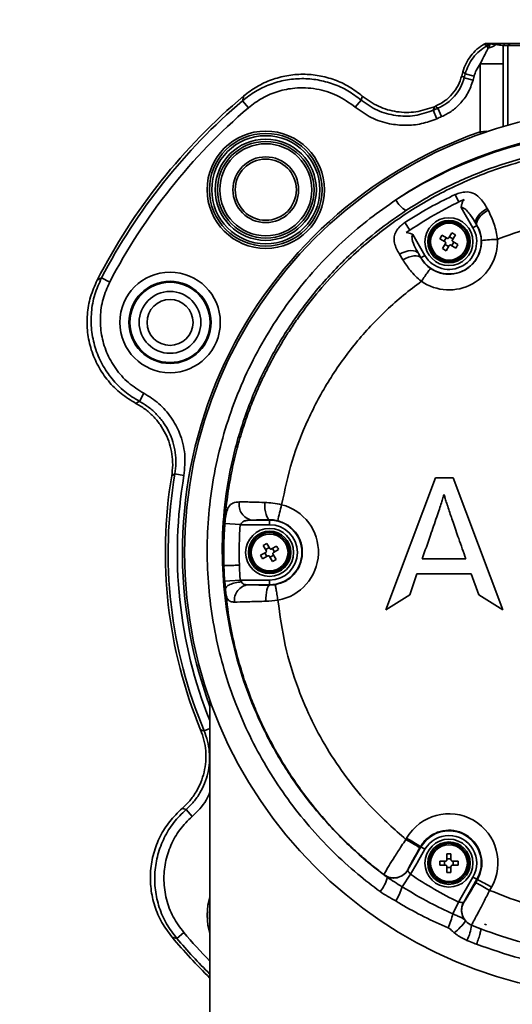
# Model space of a CAD drawing. Header units: millimetres. Extents: x 8 to 345, y 77 to 290.
# Tile 3 of 30: x 88.11 to 90.5, y 136.97 to 141.76. Entities that reach past the tile are written whole.
import ezdxf

# ---------------------------------------------------------------- set-up
doc = ezdxf.new("R2010")
doc.units = ezdxf.units.MM
doc.linetypes.add('CENTERX2', pattern=[20.32, 12.7, -2.54, 2.54, -2.54])
doc.layers.add('10', color=7, linetype='Continuous')

msp = doc.modelspace()

# ---------------------------------------------------------------- linework, layer by layer
at = {"color": 7, "linetype": 'Continuous', "lineweight": 35}
for p, q in [((90.370359, 141.640818), (90.367374, 141.639095)), ((90.367374, 141.639095), (90.37915, 141.630058)), ((90.370359, 141.640818), (90.373052, 141.641554)), ((90.397787, 141.640818), (90.370359, 141.640818)), ((90.373052, 141.641554), (90.375971, 141.642321)), ((90.375971, 141.642321), (90.403371, 141.642321)), ((90.37915, 141.630058), (90.397787, 141.640818)), ((90.37915, 141.630058), (90.385522, 141.619022)), ((90.397787, 141.640818), (90.403371, 141.642321)), ((90.397899, 141.640803), (90.403475, 141.642321)), ((90.424116, 141.636329), (90.431967, 141.642321)), ((90.458467, 141.631146), (90.469636, 141.642321)), ((90.482595, 141.631146), (90.458467, 141.631146)), ((90.469636, 141.642321), (90.493764, 141.642321)), ((90.482595, 141.631146), (90.493764, 141.642321)), ((90.594284, 141.631146), (90.482595, 141.631146)), ((90.482595, 141.244942), (90.482595, 141.631146)), ((90.493764, 141.642321), (90.594284, 141.642321)), ((90.458935, 141.542984), (90.347246, 141.542984)), ((90.347246, 141.21281), (90.347246, 141.542984)), ((90.458935, 141.542984), (90.458935, 141.23813)), ((90.263296, 141.503459), (90.258263, 141.484676)), ((90.275073, 141.494422), (90.263296, 141.503459)), ((90.26979, 141.474706), (90.275073, 141.494422)), ((90.26979, 141.474706), (90.312943, 141.463143)), ((90.275073, 141.494422), (90.318226, 141.482859)), ((90.318226, 141.482859), (90.312943, 141.463143)), ((89.192057, 141.363683), (89.221079, 141.329719)), ((89.768884, 141.366752), (89.740228, 141.332507)), ((90.142051, 141.327219), (90.159657, 141.286158)), ((90.119191, 141.317273), (90.137232, 141.276402)), ((90.347246, 141.21281), (90.380434, 141.2151)), ((90.350649, 141.203155), (90.347246, 141.21281)), ((90.225937, 140.907568), (90.242944, 140.87135)), ((90.312435, 140.746033), (90.255411, 140.844802)), ((90.38165, 140.839969), (90.386511, 140.831183)), ((89.981671, 140.772081), (90.006198, 140.734747)), ((90.331785, 140.757204), (90.312435, 140.746033)), ((90.331882, 140.75726), (90.327942, 140.76386)), ((90.327942, 140.76386), (90.331785, 140.757204)), ((90.331882, 140.75726), (90.331785, 140.757204)), ((90.020299, 140.713284), (90.079152, 140.611347)), ((90.186387, 140.695477), (90.161852, 140.709642)), ((90.209712, 140.722466), (90.195547, 140.697931)), ((90.226746, 140.712631), (90.209712, 140.722466)), ((90.212581, 140.688096), (90.226746, 140.712631)), ((90.152018, 140.692608), (90.176552, 140.678443)), ((90.179007, 140.669283), (90.164842, 140.644748)), ((90.172542, 140.680758), (90.182377, 140.697792)), ((90.193726, 140.655439), (90.176691, 140.665273)), ((90.181876, 140.634914), (90.196041, 140.659448)), ((90.197862, 140.701941), (90.214896, 140.692106)), ((90.2052, 140.661903), (90.229735, 140.647738)), ((90.219045, 140.676622), (90.20921, 140.659588)), ((90.239569, 140.664772), (90.215035, 140.678937)), ((89.971491, 140.589962), (89.955018, 140.617289)), ((90.047729, 140.621087), (90.059484, 140.599991)), ((90.059802, 140.600175), (90.047729, 140.621087)), ((90.059802, 140.600175), (90.079152, 140.611347)), ((90.164842, 140.644748), (90.181876, 140.634914)), ((90.059484, 140.599991), (90.059802, 140.600175)), ((88.50704, 140.502499), (88.546663, 140.481861)), ((88.691935, 139.902512), (88.713053, 139.941866)), ((88.863595, 139.550157), (88.907617, 139.54254)), ((90.12979, 139.530512), (89.889511, 138.889793)), ((90.12979, 139.530453), (89.88954, 138.889811)), ((90.216944, 139.530512), (90.12979, 139.530512)), ((90.12979, 139.530453), (90.12979, 139.530512)), ((90.216944, 139.530453), (90.12979, 139.530453)), ((90.457229, 138.889793), (90.216944, 139.530512)), ((90.216944, 139.530453), (90.216944, 139.530512)), ((90.4572, 138.889811), (90.216944, 139.530453)), ((90.172545, 139.448612), (90.170513, 139.448612)), ((89.236756, 139.325885), (89.32409, 139.325885)), ((89.32409, 139.327419), (89.32409, 139.325885)), ((89.32409, 139.325885), (89.32409, 139.303541)), ((89.106397, 139.309422), (89.180658, 139.303804)), ((89.32409, 139.303541), (89.184128, 139.303541)), ((89.310172, 139.212631), (89.293138, 139.202797)), ((89.293138, 139.202797), (89.307303, 139.178262)), ((89.304988, 139.182272), (89.322022, 139.192107)), ((89.324337, 139.188097), (89.310172, 139.212631)), ((89.358032, 139.199807), (89.333497, 139.185642)), ((89.337507, 139.187958), (89.347342, 139.170923)), ((89.343332, 139.168608), (89.367866, 139.182773)), ((89.304849, 139.169102), (89.280314, 139.154937)), ((89.290149, 139.137903), (89.314684, 139.152068)), ((89.310674, 139.149753), (89.300839, 139.166787)), ((89.323843, 139.149614), (89.338008, 139.12508)), ((89.343192, 139.155439), (89.326158, 139.145604)), ((89.338008, 139.12508), (89.355042, 139.134914)), ((89.355042, 139.134914), (89.340877, 139.159449)), ((90.065859, 139.137561), (90.277634, 139.137561)), ((90.065859, 139.137503), (90.065859, 139.137561)), ((90.065859, 139.137503), (90.277634, 139.137503)), ((90.277634, 139.137503), (90.277634, 139.137561)), ((89.10569, 139.028592), (89.180654, 139.033951)), ((89.1089, 138.990568), (89.10569, 139.028592)), ((89.183709, 139.03417), (89.186797, 139.026054)), ((89.183709, 139.03417), (89.32409, 139.03417)), ((89.32409, 139.011826), (89.32409, 139.03417)), ((90.004946, 138.962851), (90.040196, 139.065177)), ((90.040196, 139.065177), (90.302867, 139.065177)), ((90.302867, 139.065177), (90.340186, 138.962851)), ((89.32409, 139.011826), (89.219673, 139.011826)), ((89.32409, 139.00985), (89.351106, 139.012033)), ((89.32409, 139.00985), (89.32409, 139.011826)), ((89.889511, 138.889793), (90.004946, 138.962851)), ((90.340186, 138.962851), (90.457229, 138.889793)), ((89.033523, 138.451084), (89.033523, 136.732557)), ((89.005855, 138.301557), (89.033523, 138.313196)), ((88.917857, 137.919617), (88.947287, 137.886022)), ((89.986227, 137.774354), (89.989568, 137.780133)), ((89.995474, 137.626117), (90.059802, 137.737536)), ((90.057294, 137.738984), (90.053953, 137.733205)), ((90.057294, 137.738984), (90.059802, 137.737536)), ((90.059802, 137.737536), (90.079152, 137.726364)), ((90.079152, 137.726364), (90.041066, 137.660396)), ((90.185959, 137.703891), (90.185959, 137.675561)), ((90.205628, 137.675561), (90.205628, 137.703891)), ((90.038833, 137.656529), (90.008962, 137.60479)), ((90.041066, 137.660396), (90.038833, 137.656529)), ((90.179254, 137.668856), (90.150924, 137.668856)), ((90.150924, 137.668856), (90.150924, 137.649187)), ((90.150924, 137.649187), (90.179254, 137.649187)), ((90.174623, 137.649187), (90.174623, 137.668856)), ((90.185959, 137.680191), (90.205628, 137.680191)), ((90.185959, 137.642481), (90.185959, 137.614151)), ((90.205628, 137.614151), (90.205628, 137.642481)), ((90.240664, 137.668856), (90.212334, 137.668856)), ((90.212334, 137.649187), (90.240664, 137.649187)), ((90.216964, 137.668856), (90.216964, 137.649187)), ((90.240664, 137.649187), (90.240664, 137.668856)), ((89.968055, 137.544347), (90.008962, 137.60479)), ((89.995474, 137.626117), (89.995414, 137.625906)), ((90.205628, 137.637851), (90.185959, 137.637851)), ((90.242244, 137.470105), (90.312435, 137.591678)), ((90.331785, 137.580507), (90.267405, 137.468997)), ((90.331785, 137.580507), (90.312435, 137.591678)), ((90.325721, 137.563865), (90.334435, 137.578977)), ((90.334435, 137.578977), (90.331785, 137.580507)), ((90.40216, 137.541923), (90.393447, 137.526811)), ((90.214685, 137.413376), (90.242244, 137.470105)), ((90.267405, 137.468997), (90.267784, 137.469054)), ((90.305163, 137.357862), (90.305037, 137.357845)), ((90.368846, 137.363307), (90.36874, 137.36301)), ((90.36874, 137.362997), (90.36874, 137.36301)), ((90.36874, 137.362997), (90.378579, 137.3595)), ((90.378579, 137.3595), (90.368846, 137.363307)), ((88.872669, 137.293415), (88.906633, 137.322438))]:
    msp.add_line(p, q, dxfattribs=at)
at = {"color": 7, "linetype": 'Continuous', "lineweight": 35, "flags": 128}
for points in [[(90.258263, 141.484676), (90.264719, 141.479095), (90.26979, 141.474706)], [(89.192057, 141.363683), (89.195381, 141.376599), (89.198003, 141.386717)], [(89.768884, 141.366752), (89.772062, 141.377636), (89.774564, 141.386168)], [(90.124795, 141.334703), (90.121656, 141.32495), (90.119191, 141.317273)], [(90.142051, 141.327219), (90.135894, 141.332932), (90.131054, 141.337416)], [(90.38165, 140.839969), (90.368049, 140.83172), (90.35559, 140.822283), (90.344789, 140.812047), (90.33609, 140.801435), (90.329856, 140.790886), (90.326343, 140.780837), (90.325696, 140.771702), (90.327942, 140.76386)], [(90.386511, 140.831183), (90.372951, 140.822949), (90.360487, 140.813621), (90.349632, 140.803583), (90.340833, 140.793249), (90.334452, 140.783042), (90.330751, 140.773383), (90.329882, 140.76467), (90.331882, 140.75726)], [(90.047729, 140.621087), (90.041805, 140.62755), (90.033418, 140.632197), (90.022902, 140.634842), (90.010675, 140.63538), (89.997226, 140.63379), (89.98309, 140.630135), (89.968832, 140.62456), (89.955018, 140.617289)], [(90.059484, 140.599991), (90.054368, 140.605069), (90.0468, 140.608416), (90.037075, 140.609901), (90.025575, 140.609467), (90.01275, 140.607129), (89.999103, 140.60298), (89.985168, 140.597182), (89.971491, 140.589962)], [(88.485934, 140.491524), (88.497736, 140.497671), (88.50704, 140.502499)], [(88.674501, 139.892968), (88.684253, 139.898313), (88.691935, 139.902512)], [(88.863595, 139.550157), (88.854958, 139.545229), (88.848184, 139.541357)], [(89.300074, 139.411599), (89.300317, 139.395767), (89.301534, 139.380339), (89.303675, 139.365947), (89.306653, 139.353181), (89.310346, 139.342565), (89.314602, 139.334533), (89.319247, 139.329414), (89.32409, 139.327419)], [(89.32409, 139.00985), (89.320507, 139.008016), (89.317058, 139.003345), (89.313869, 138.996011), (89.31106, 138.986286), (89.308735, 138.974531), (89.306981, 138.961183), (89.305862, 138.946738), (89.30542, 138.931733)], [(88.988859, 138.306665), (88.99837, 138.303803), (89.005855, 138.301557)], [(88.917857, 137.919617), (88.907132, 137.922626), (88.898723, 137.924995)], [(89.020282, 137.40662), (89.024381, 137.454782), (89.033523, 137.492478)], [(89.033523, 137.320762), (89.024381, 137.358458), (89.020282, 137.40662)], [(89.033523, 137.440188), (89.031457, 137.40662), (89.033523, 137.373053)], [(88.872669, 137.293415), (88.859753, 137.29674), (88.849635, 137.299361)]]:
    msp.add_lwpolyline(points, dxfattribs=at)
at = {"color": 7, "linetype": 'Continuous', "lineweight": 35}
for centre, radius in [((91.067497, 139.168855), 2.156907), ((89.305261, 140.931091), 0.28498), ((89.305261, 140.931091), 0.273804), ((89.305261, 140.931091), 0.262629), ((89.305261, 140.931091), 0.245865), ((89.305261, 140.931091), 0.234689), ((89.305261, 140.931091), 0.223514), ((89.305261, 140.931091), 0.159812), ((89.305261, 140.931091), 0.148637), ((90.195794, 140.67869), 0.116543), ((90.195794, 140.67869), 0.103132), ((90.195794, 140.67869), 0.096427), ((90.195794, 140.67869), 0.089405), ((88.839945, 140.286424), 0.244331), ((88.839945, 140.286424), 0.199656), ((88.839945, 140.286424), 0.194864), ((88.839945, 140.286424), 0.150188), ((88.839945, 140.286424), 0.111757), ((89.32409, 139.168855), 0.116543), ((89.32409, 139.168855), 0.103132), ((89.32409, 139.168855), 0.096427), ((89.32409, 139.168855), 0.089405), ((90.195794, 137.659021), 0.116543), ((90.195794, 137.659021), 0.103132), ((90.195794, 137.659021), 0.096427), ((90.195794, 137.659021), 0.089405)]:
    msp.add_circle(centre, radius, dxfattribs=at)
for centre, radius, start, end in [((90.352392, 141.744593), 0.129868, 284.779652, 303.524064), ((91.067497, 139.168855), 2.900675, 130.128424, 152.871576), ((91.067497, 139.168855), 2.886961, 130.513279, 152.486721), ((91.067497, 139.168855), 2.842286, 130.513279, 152.486721), ((91.067497, 139.168855), 2.3484, 113.208296, 113.816522), ((91.067497, 139.168855), 2.362114, 113.355988, 113.52146), ((91.067497, 139.168855), 2.303724, 113.208296, 113.816522), ((91.067497, 139.168855), 2.167144, 109.411477, 200.190427), ((91.067497, 139.203565), 2.022798, 56.059527, 123.940473), ((90.050973, 140.939114), 0.126625, 206.9557, 239.576989), ((91.067497, 139.168855), 1.891659, 114.967075, 124.77731), ((90.195794, 140.67869), 0.15703, 210, 30), ((90.195794, 140.67869), 0.134686, 210, 30), ((90.195794, 140.680576), 0.23614, 235.414096, 2.205929), ((90.443537, 139.89306), 0.796692, 90.84713, 96.481019), ((91.067497, 139.168855), 2.250357, 170.471981, 202.528019), ((91.067497, 139.168855), 2.236643, 170.184317, 202.815683), ((91.067497, 139.168855), 2.191967, 170.184317, 201.886875), ((89.250758, 139.399526), 0.07496, 168.748682, 259.2343), ((92.606546, 138.562243), 3.331349, 165.423869, 166.803077), ((89.32409, 139.170741), 0.237175, 279.776274, 75.767678), ((89.32409, 139.168855), 0.15703, 270, 90), ((91.067497, 139.168855), 1.891659, 175.85096, 181.879339), ((89.32409, 139.168855), 0.134686, 270, 90), ((91.067497, 139.168855), 1.966814, 181.879463, 184.089537), ((91.067497, 139.168855), 1.891659, 181.879339, 184.140063), ((89.228194, 138.937051), 0.075259, 96.501088, 187.423405), ((90.195794, 137.660906), 0.23821, 330.034024, 149.965976), ((90.195794, 137.659021), 0.15703, 330, 150), ((90.195794, 137.659021), 0.134686, 330, 150), ((89.53587, 136.956824), 0.933369, 56.284621, 61.150722), ((89.539211, 136.962603), 0.933369, 56.284621, 61.150722), ((89.927773, 137.665454), 0.0783, 232.830978, 329.84155), ((91.067497, 139.168855), 1.888596, 235.910463, 244.089537), ((89.762106, 137.613872), 0.13526, 316.773229, 350.019724), ((89.927269, 136.755168), 0.901529, 58.86229, 63.770121), ((89.935923, 136.770166), 0.901657, 58.862774, 63.769908), ((89.703456, 137.622669), 0.275946, 327.781181, 343.511117), ((90.335208, 137.429907), 0.078264, 150.035295, 221.519146), ((89.704329, 137.539857), 0.525796, 338.190821, 346.080928), ((90.036687, 137.55431), 0.297722, 308.317892, 323.693469), ((90.107273, 137.375452), 0.198546, 332.485554, 354.912348), ((91.067443, 139.305586), 2.064409, 250.217417, 250.507348), ((91.067497, 139.168855), 2.842286, 220.513279, 224.306617), ((91.067497, 139.168855), 2.900675, 220.128424, 225.47607), ((91.067497, 139.168855), 2.886961, 220.513279, 225.207765)]:
    msp.add_arc(centre, radius, start, end, dxfattribs=at)
msp.add_ellipse((91.067497, 139.155364), major_axis=(0, 2.062969), ratio=0.99998906, start_param=5.70385302, end_param=6.8625176, dxfattribs=at)
for points, knots in [([(90.367374, 141.639095), (90.35512, 141.631067), (90.330612, 141.615011), (90.300854, 141.582388), (90.277045, 141.545201), (90.267879, 141.517373), (90.263296, 141.503459)], [0, 0, 0, 0, 0.25000596, 0.5, 0.74999404, 1, 1, 1, 1]), ([(90.275073, 141.494422), (90.279657, 141.508336), (90.288824, 141.536163), (90.312633, 141.57335), (90.342391, 141.605972), (90.366897, 141.62203), (90.37915, 141.630058)], [0, 0, 0, 0, 0.25000419, 0.5, 0.74999581, 1, 1, 1, 1]), ([(90.347246, 141.542984), (90.355089, 141.558552), (90.36579, 141.579794), (90.379217, 141.605226), (90.383557, 141.614722), (90.385522, 141.619022)], [0, 0, 0, 0, 0.60019664, 0.81897194, 1, 1, 1, 1]), ([(90.385522, 141.619022), (90.388992, 141.624649), (90.393848, 141.632521), (90.397617, 141.639431), (90.397813, 141.640357), (90.397906, 141.640793)], [0, 0, 0, 0, 0.57023977, 0.79777247, 1, 1, 1, 1]), ([(90.397899, 141.640803), (90.397874, 141.640807), (90.397828, 141.640813), (90.397799, 141.640817), (90.397787, 141.640818)], [0, 0, 0, 0, 0.56037761, 1, 1, 1, 1]), ([(90.397918, 141.6408), (90.397913, 141.640801), (90.397906, 141.640802), (90.397901, 141.640803), (90.397899, 141.640803)], [0, 0, 0, 0, 0.77067989, 1, 1, 1, 1]), ([(90.397906, 141.640793), (90.397905, 141.640795), (90.397903, 141.640799), (90.3979, 141.640802), (90.397899, 141.640803)], [0, 0, 0, 0, 0.55999577, 1, 1, 1, 1]), ([(90.424116, 141.636329), (90.419264, 141.637006), (90.411799, 141.638047), (90.401562, 141.63996), (90.399187, 141.640507), (90.397918, 141.6408)], [0, 0, 0, 0, 0.46376132, 0.71357216, 1, 1, 1, 1]), ([(90.403371, 141.642321), (90.403386, 141.642321), (90.403413, 141.642321), (90.403456, 141.642321), (90.403475, 141.642321)], [0, 0, 0, 0, 0.55941763, 1, 1, 1, 1]), ([(90.403475, 141.642321), (90.40516, 141.642321), (90.408554, 141.642321), (90.41745, 141.642321), (90.425122, 141.642321), (90.429698, 141.642321), (90.431967, 141.642321)], [0, 0, 0, 0, 0.27752998, 0.55907579, 0.78132279, 1, 1, 1, 1]), ([(90.458467, 141.631146), (90.456169, 141.631695), (90.451527, 141.632806), (90.433314, 141.635147), (90.424116, 141.636329)], [0, 0, 0, 0, 0.49498097, 1, 1, 1, 1]), ([(90.431967, 141.642321), (90.44206, 141.642321), (90.46229, 141.642321), (90.467184, 141.642321), (90.469636, 141.642321)], [0, 0, 0, 0, 0.4988843, 1, 1, 1, 1]), ([(90.458467, 141.631146), (90.458626, 141.614976), (90.458909, 141.586104), (90.458927, 141.556158), (90.458935, 141.542984)], [0, 0, 0, 0, 0.5600742, 1, 1, 1, 1]), ([(90.347246, 141.542984), (90.340298, 141.532479), (90.327891, 141.513719), (90.321179, 141.492289), (90.318226, 141.482859)], [0, 0, 0, 0, 0.55998625, 1, 1, 1, 1]), ([(89.192057, 141.363683), (89.21277, 141.379637), (89.254218, 141.411561), (89.325735, 141.444758), (89.401465, 141.46582), (89.479772, 141.473096), (89.558244, 141.466697), (89.634124, 141.446507), (89.706109, 141.414055), (89.747913, 141.382555), (89.768884, 141.366752)], [0, 0, 0, 0, 0.12492183, 0.24997366, 0.37478136, 0.4999443, 0.62465805, 0.74990873, 0.87454217, 1, 1, 1, 1]), ([(89.774564, 141.386168), (89.753701, 141.402087), (89.712111, 141.433821), (89.640367, 141.466693), (89.564657, 141.487341), (89.486271, 141.494226), (89.407963, 141.487448), (89.332141, 141.46688), (89.260448, 141.434162), (89.218811, 141.402527), (89.198003, 141.386717)], [0, 0, 0, 0, 0.12545212, 0.25008659, 0.3753307, 0.50004364, 0.62520213, 0.75001272, 0.87506823, 1, 1, 1, 1]), ([(90.258263, 141.484676), (90.252882, 141.468779), (90.242103, 141.436936), (90.212876, 141.395484), (90.176074, 141.360433), (90.146092, 141.345105), (90.131054, 141.337416)], [0, 0, 0, 0, 0.2494107, 0.49960492, 0.74901859, 1, 1, 1, 1]), ([(90.142051, 141.327219), (90.15715, 141.334891), (90.187256, 141.350189), (90.224224, 141.385283), (90.253578, 141.42683), (90.264391, 141.458764), (90.26979, 141.474706)], [0, 0, 0, 0, 0.25095421, 0.50039361, 0.7505842, 1, 1, 1, 1]), ([(89.740228, 141.332507), (89.711554, 141.353014), (89.654204, 141.394029), (89.551733, 141.424553), (89.453322, 141.428944), (89.364451, 141.411278), (89.287202, 141.379746), (89.243097, 141.346377), (89.221079, 141.329719)], [0, 0, 0, 0, 0.18674185, 0.37349343, 0.56010077, 0.70637045, 0.85341345, 1, 1, 1, 1]), ([(90.312943, 141.463143), (90.305517, 141.441768), (90.290648, 141.398967), (90.251706, 141.34851), (90.207578, 141.310046), (90.175649, 141.29413), (90.159657, 141.286158)], [0, 0, 0, 0, 0.27918163, 0.55903005, 0.77912062, 1, 1, 1, 1]), ([(90.124795, 141.334703), (90.095336, 141.324594), (90.03638, 141.304363), (89.941967, 141.306577), (89.850744, 141.331524), (89.799974, 141.367941), (89.774564, 141.386168)], [0, 0, 0, 0, 0.24954193, 0.4994223, 0.74945672, 1, 1, 1, 1]), ([(90.137232, 141.276402), (90.112595, 141.267245), (90.063245, 141.248901), (89.984072, 141.241448), (89.900911, 141.250029), (89.815889, 141.277842), (89.765475, 141.314266), (89.740228, 141.332507)], [0, 0, 0, 0, 0.18642513, 0.37343777, 0.55947788, 0.77938381, 1, 1, 1, 1]), ([(89.768884, 141.366752), (89.794382, 141.348685), (89.845327, 141.312587), (89.936629, 141.28817), (90.030992, 141.286481), (90.089805, 141.307014), (90.119191, 141.317273)], [0, 0, 0, 0, 0.25053053, 0.50055862, 0.75044139, 1, 1, 1, 1]), ([(89.101741, 139.104322), (89.101544, 139.110677), (89.101147, 139.123455), (89.100786, 139.142731), (89.100235, 139.200506), (89.10304, 139.294521), (89.115305, 139.421264), (89.134247, 139.53914), (89.158197, 139.647342), (89.185666, 139.745839), (89.215294, 139.83472), (89.245869, 139.914205), (89.27751, 139.987336), (89.310667, 140.056425), (89.34618, 140.123585), (89.383597, 140.18823), (89.422741, 140.250342), (89.481118, 140.335796), (89.561871, 140.439935), (89.664921, 140.552419), (89.768174, 140.649545), (89.870711, 140.733643), (89.976931, 140.809479), (90.085973, 140.876979), (90.197144, 140.936233), (90.321317, 140.992621), (90.459154, 141.04361), (90.610814, 141.086197), (90.763353, 141.116205), (90.915672, 141.133922), (91.05685, 141.139351), (91.188025, 141.135367), (91.310821, 141.12402), (91.419211, 141.106975), (91.512348, 141.087283), (91.589757, 141.067629), (91.667707, 141.044395), (91.746011, 141.017447), (91.823009, 140.987228), (91.899143, 140.953589), (91.974817, 140.916271), (92.051699, 140.874079), (92.125987, 140.828801), (92.197813, 140.780559), (92.268569, 140.728501), (92.322357, 140.684971), (92.359763, 140.652739), (92.379901, 140.634907), (92.400229, 140.616399), (92.420729, 140.597198), (92.441377, 140.57729), (92.461306, 140.5575), (92.483861, 140.534462), (92.512141, 140.504567), (92.549556, 140.463006), (92.588955, 140.416303), (92.634899, 140.358125), (92.682977, 140.292164), (92.731019, 140.219163), (92.77167, 140.15129), (92.805577, 140.089659), (92.835671, 140.030147), (92.862245, 139.972985), (92.902204, 139.879602), (92.948124, 139.750301), (92.993216, 139.579668), (93.010085, 139.465377), (93.018692, 139.407057)], [0, 0, 0, 0, 0.00317578, 0.00638585, 0.0096302, 0.03203613, 0.05332513, 0.07319011, 0.09163069, 0.10864654, 0.12423737, 0.13840288, 0.15116292, 0.16401722, 0.17665839, 0.18908639, 0.20130122, 0.21330286, 0.24074225, 0.26699771, 0.28936148, 0.31142977, 0.33311925, 0.35442999, 0.37536207, 0.39591561, 0.422409, 0.44857443, 0.47438769, 0.49984921, 0.52495941, 0.54476056, 0.56524538, 0.58641624, 0.59945051, 0.612733, 0.6262641, 0.64004415, 0.65407348, 0.66756915, 0.68162218, 0.69623269, 0.71140074, 0.72511454, 0.7395021, 0.75533957, 0.75972747, 0.76421483, 0.76880164, 0.77348789, 0.77827358, 0.7831587, 0.78754667, 0.79441341, 0.80375859, 0.81553802, 0.82499571, 0.84086652, 0.85638129, 0.86872259, 0.88045307, 0.89157287, 0.90208212, 0.91198096, 0.94236708, 0.97059118, 1, 1, 1, 1]), ([(92.148141, 140.829925), (92.08993, 140.86559), (91.971606, 140.938086), (91.778692, 141.023113), (91.575937, 141.089307), (91.365612, 141.133478), (91.150397, 141.154111), (90.933127, 141.151275), (90.71511, 141.124635), (90.499409, 141.072776), (90.289282, 140.996272), (90.118614, 140.912712), (90.021458, 140.851668), (89.986853, 140.829925)], [0, 0, 0, 0, 0.0900946, 0.18313622, 0.27646306, 0.36949496, 0.46386447, 0.55854376, 0.65291374, 0.75049373, 0.84841355, 0.94600626, 1, 1, 1, 1]), ([(89.981671, 140.772081), (90.026007, 140.799709), (90.105147, 140.849026), (90.189042, 140.889686), (90.225937, 140.907568)], [0, 0, 0, 0, 0.56021746, 1, 1, 1, 1]), ([(90.225937, 140.907568), (90.230176, 140.909397), (90.243169, 140.915004), (90.259533, 140.918837), (90.284736, 140.921251), (90.313317, 140.916525), (90.341524, 140.897028), (90.363822, 140.870518), (90.375704, 140.850157), (90.38165, 140.839969)], [0, 0, 0, 0, 0.05886078, 0.18045689, 0.2210535, 0.42643958, 0.64506235, 0.82239484, 1, 1, 1, 1]), ([(89.860663, 137.521233), (89.824062, 137.549078), (89.74339, 137.61045), (89.628165, 137.716279), (89.514157, 137.837992), (89.410021, 137.969635), (89.316217, 138.110498), (89.234447, 138.258619), (89.164498, 138.414345), (89.107462, 138.576535), (89.063891, 138.744382), (89.034728, 138.915344), (89.019919, 139.089873), (89.020205, 139.26662), (89.035869, 139.44367), (89.066764, 139.618146), (89.11282, 139.790568), (89.174557, 139.9602), (89.251082, 140.123763), (89.340886, 140.278531), (89.443792, 140.42519), (89.560738, 140.564059), (89.684422, 140.686445), (89.810252, 140.793003), (89.895405, 140.852087), (89.938105, 140.881715)], [0, 0, 0, 0, 0.03453198, 0.07611284, 0.11769444, 0.16039971, 0.20310574, 0.24608926, 0.28907341, 0.33322907, 0.37738522, 0.42171662, 0.46604825, 0.51162905, 0.5572098, 0.60227903, 0.64734791, 0.6937504, 0.74015217, 0.78498577, 0.82981853, 0.87604011, 0.92226057, 0.96101707, 1, 1, 1, 1]), ([(90.255411, 140.844802), (90.255416, 140.84489), (90.255501, 140.846322), (90.255753, 140.849091), (90.256526, 140.854385), (90.258594, 140.863274), (90.262686, 140.873739), (90.267231, 140.880901), (90.269033, 140.88374)], [0, 0, 0, 0, 0.00633786, 0.10318563, 0.19973765, 0.39079367, 0.75854892, 1, 1, 1, 1]), ([(89.986853, 140.829925), (89.945936, 140.801845), (89.864102, 140.745684), (89.728777, 140.632582), (89.585019, 140.487877), (89.442681, 140.306176), (89.322189, 140.109629), (89.226052, 139.900289), (89.154637, 139.681331), (89.109128, 139.45706), (89.090429, 139.230321), (89.097437, 139.004032), (89.129712, 138.781887), (89.186909, 138.566681), (89.266886, 138.360615), (89.368436, 138.166073), (89.490367, 137.985425), (89.630301, 137.82041), (89.767109, 137.689134), (89.859939, 137.617668), (89.895319, 137.59043)], [0, 0, 0, 0, 0.03857647, 0.07715355, 0.13745287, 0.19796141, 0.25827227, 0.319064, 0.38005508, 0.44085309, 0.50079969, 0.56093049, 0.62087608, 0.67912032, 0.73753566, 0.79577334, 0.85221261, 0.90881604, 0.96524644, 1, 1, 1, 1]), ([(90.327942, 140.76386), (90.319232, 140.778573), (90.305991, 140.800938), (90.286406, 140.826505), (90.273521, 140.838775), (90.264182, 140.84364), (90.259276, 140.84505), (90.256532, 140.844874), (90.255411, 140.844802)], [0, 0, 0, 0, 0.45259663, 0.68796538, 0.86675934, 0.92823302, 0.97065021, 1, 1, 1, 1]), ([(90.386511, 140.831183), (90.397099, 140.809381), (90.417876, 140.766599), (90.428831, 140.714906), (90.431758, 140.689665), (90.431758, 140.689665)], [0, 0, 0, 0, 0.509585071, 0.999991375, 1, 1, 1, 1]), ([(91.704592, 140.707425), (91.704519, 140.70745), (91.636298, 140.730825), (91.49713, 140.76965), (91.283481, 140.803853), (91.067855, 140.815461), (90.852449, 140.802574), (90.64069, 140.762316), (90.501973, 140.717534), (90.433548, 140.690375), (90.431758, 140.689665)], [0, 0, 0, 0, 0.00017703, 0.16656379, 0.33282574, 0.49899102, 0.66435431, 0.829961, 0.99555164, 1, 1, 1, 1]), ([(89.955018, 140.617289), (89.945309, 140.635302), (89.929971, 140.663759), (89.927928, 140.700386), (89.93684, 140.727656), (89.954047, 140.750402), (89.970759, 140.764754), (89.979739, 140.770783), (89.981671, 140.772081)], [0, 0, 0, 0, 0.33937031, 0.53610449, 0.7048174, 0.85591601, 0.96898636, 1, 1, 1, 1]), ([(90.353611, 140.68466), (90.352482, 140.695928), (90.351154, 140.709174), (90.343952, 140.734375), (90.337532, 140.746548), (90.331882, 140.75726)], [0, 0, 0, 0, 0.405992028, 0.477270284, 1, 1, 1, 1]), ([(89.988517, 140.722617), (89.997994, 140.720984), (90.008947, 140.719098), (90.018841, 140.714069), (90.020221, 140.713325), (90.020299, 140.713284)], [0, 0, 0, 0, 0.85834971, 0.99203738, 1, 1, 1, 1]), ([(90.020299, 140.713284), (90.019441, 140.712211), (90.017729, 140.71007), (90.015804, 140.703888), (90.01573, 140.693728), (90.019471, 140.678344), (90.029619, 140.653402), (90.040449, 140.634077), (90.047729, 140.621087)], [0, 0, 0, 0, 0.03983707, 0.07956345, 0.18973712, 0.34409873, 0.55909431, 1, 1, 1, 1]), ([(90.161852, 140.709642), (90.160139, 140.706845), (90.156714, 140.701252), (90.153583, 140.695489), (90.152018, 140.692608)], [0, 0, 0, 0, 0.49999997, 1, 1, 1, 1]), ([(90.106128, 140.548512), (90.121731, 140.53987), (90.152938, 140.522586), (90.207289, 140.51815), (90.259593, 140.530725), (90.304968, 140.560228), (90.33776, 140.602948), (90.352929, 140.646901), (90.35343, 140.674639), (90.353611, 140.68466)], [0, 0, 0, 0, 0.15229095, 0.30457291, 0.45679507, 0.6090311, 0.7613486, 0.91377959, 1, 1, 1, 1]), ([(90.179007, 140.669283), (90.179317, 140.669967), (90.179939, 140.671335), (90.179952, 140.673641), (90.179253, 140.675791), (90.178031, 140.677447), (90.176985, 140.678152), (90.176552, 140.678443)], [0, 0, 0, 0, 0.21361367, 0.42729609, 0.63945848, 0.85095926, 1, 1, 1, 1]), ([(90.186387, 140.695477), (90.187071, 140.695166), (90.188439, 140.694544), (90.190745, 140.694532), (90.192895, 140.695231), (90.194551, 140.696452), (90.195255, 140.697498), (90.195547, 140.697931)], [0, 0, 0, 0, 0.21361365, 0.42729606, 0.63945843, 0.85095919, 1, 1, 1, 1]), ([(90.2052, 140.661903), (90.204516, 140.662214), (90.203148, 140.662836), (90.200842, 140.662848), (90.198692, 140.662149), (90.197036, 140.660927), (90.196332, 140.659881), (90.196041, 140.659448)], [0, 0, 0, 0, 0.21361366, 0.42729609, 0.63945848, 0.85095926, 1, 1, 1, 1]), ([(90.212581, 140.688096), (90.21227, 140.687412), (90.211648, 140.686044), (90.211636, 140.683738), (90.212334, 140.681588), (90.213556, 140.679932), (90.214602, 140.679228), (90.215035, 140.678937)], [0, 0, 0, 0, 0.21361362, 0.42729603, 0.63945841, 0.85095916, 1, 1, 1, 1]), ([(90.229735, 140.647738), (90.231448, 140.650534), (90.234873, 140.656127), (90.238004, 140.66189), (90.239569, 140.664772)], [0, 0, 0, 0, 0.50000004, 1, 1, 1, 1]), ([(90.061767, 140.486157), (90.061766, 140.486157), (90.042107, 140.502153), (90.007278, 140.536139), (89.982914, 140.572782), (89.971491, 140.589962)], [0, 0, 0, 0, 0.00000937, 0.53114958, 1, 1, 1, 1]), ([(90.059484, 140.599991), (90.064897, 140.591305), (90.074895, 140.575259), (90.093224, 140.557747), (90.103847, 140.550145), (90.106128, 140.548512)], [0, 0, 0, 0, 0.48105449, 0.88856618, 1, 1, 1, 1]), ([(90.106128, 140.548512), (90.105231, 140.547474), (90.103439, 140.545396), (90.093078, 140.531025), (90.078684, 140.510615), (90.067395, 140.494317), (90.061751, 140.486167)], [0, 0, 0, 0, 0.24999986, 0.49999981, 0.74999986, 1, 1, 1, 1]), ([(88.485934, 140.491524), (88.474116, 140.464843), (88.450543, 140.411623), (88.435657, 140.325071), (88.436635, 140.237889), (88.454781, 140.152392), (88.488957, 140.072086), (88.538257, 140.000088), (88.599949, 139.937951), (88.649673, 139.907949), (88.674501, 139.892968)], [0, 0, 0, 0, 0.12561296, 0.25054856, 0.37565369, 0.50022594, 0.62548281, 0.75001246, 0.87517593, 1, 1, 1, 1]), ([(88.691935, 139.902512), (88.667185, 139.917648), (88.617617, 139.947963), (88.556272, 140.010508), (88.50739, 140.082849), (88.473697, 140.163411), (88.45608, 140.249067), (88.455657, 140.3363), (88.471108, 140.422797), (88.495042, 140.475885), (88.50704, 140.502499)], [0, 0, 0, 0, 0.12482075, 0.24998589, 0.37451915, 0.49978052, 0.62435909, 0.749462, 0.87440056, 1, 1, 1, 1]), ([(88.546663, 140.481861), (88.534739, 140.454934), (88.510977, 140.401273), (88.498523, 140.313418), (88.504056, 140.225596), (88.529187, 140.13951), (88.573519, 140.060208), (88.635015, 139.990632), (88.687067, 139.958105), (88.713053, 139.941866)], [0, 0, 0, 0, 0.14072308, 0.28043332, 0.42065263, 0.56033758, 0.70679278, 0.85362283, 1, 1, 1, 1]), ([(90.061754, 140.486169), (90.032395, 140.464057), (89.973619, 140.419787), (89.864256, 140.322433), (89.739216, 140.18872), (89.611169, 140.010238), (89.507816, 139.817223), (89.428097, 139.613386), (89.397657, 139.471665), (89.382401, 139.400635)], [0, 0, 0, 0, 0.08400624, 0.16817958, 0.33447484, 0.50150814, 0.66895313, 0.83408215, 1, 1, 1, 1]), ([(88.713053, 139.941866), (88.738068, 139.926185), (88.788175, 139.894775), (88.847054, 139.827232), (88.891709, 139.744582), (88.917192, 139.646996), (88.910816, 139.577434), (88.907617, 139.54254)], [0, 0, 0, 0, 0.18636148, 0.37328095, 0.55985518, 0.77922001, 1, 1, 1, 1]), ([(88.674501, 139.892968), (88.689554, 139.884112), (88.71963, 139.866418), (88.758853, 139.831361), (88.792444, 139.791148), (88.819314, 139.745999), (88.838857, 139.697337), (88.850463, 139.646118), (88.854537, 139.593583), (88.850301, 139.558762), (88.848184, 139.541357)], [0, 0, 0, 0, 0.12493349, 0.2496219, 0.37479172, 0.49931349, 0.62463097, 0.74906848, 0.87457709, 1, 1, 1, 1]), ([(88.863595, 139.550157), (88.865801, 139.567541), (88.870215, 139.60232), (88.86642, 139.654844), (88.855097, 139.706092), (88.835831, 139.754828), (88.809227, 139.800094), (88.775882, 139.840467), (88.736882, 139.875722), (88.706927, 139.893576), (88.691935, 139.902512)], [0, 0, 0, 0, 0.12543503, 0.25094648, 0.37538224, 0.50069857, 0.62521382, 0.75038133, 0.87506568, 1, 1, 1, 1]), ([(89.106397, 139.309422), (89.106998, 139.316274), (89.108679, 139.335447), (89.113574, 139.36527), (89.124592, 139.39332), (89.144476, 139.411336), (89.16618, 139.413201), (89.177238, 139.414152)], [0, 0, 0, 0, 0.09894009, 0.27684678, 0.48177768, 0.73598556, 1, 1, 1, 1]), ([(89.177238, 139.414152), (89.187342, 139.414112), (89.207846, 139.414032), (89.248852, 139.413272), (89.281582, 139.412203), (89.300074, 139.411599)], [0, 0, 0, 0, 0.29709368, 0.60285511, 1, 1, 1, 1]), ([(89.300074, 139.411599), (89.313423, 139.41076), (89.340565, 139.409055), (89.368469, 139.403852), (89.382419, 139.400631), (89.382419, 139.400631)], [0, 0, 0, 0, 0.49179444, 0.99998413, 1, 1, 1, 1]), ([(90.170513, 139.448612), (90.169191, 139.443539), (90.165779, 139.430442), (90.158228, 139.407607), (90.148211, 139.376969), (90.130524, 139.324637), (90.102846, 139.243881), (90.079212, 139.175944), (90.065859, 139.137561)], [0, 0, 0, 0, 0.04790425, 0.12367808, 0.21972375, 0.34256029, 0.62855575, 1, 1, 1, 1]), ([(90.277634, 139.137561), (90.26611, 139.170499), (90.245254, 139.230107), (90.217583, 139.310227), (90.198027, 139.367481), (90.185529, 139.405454), (90.17779, 139.428909), (90.174172, 139.442499), (90.172545, 139.448612)], [0, 0, 0, 0, 0.318811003, 0.576951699, 0.774426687, 0.871532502, 0.942224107, 1, 1, 1, 1]), ([(89.236756, 139.325885), (89.229239, 139.325692), (89.216088, 139.325354), (89.200225, 139.321981), (89.190672, 139.315797), (89.186251, 139.309172), (89.184679, 139.305004), (89.184128, 139.303541)], [0, 0, 0, 0, 0.3577153, 0.62589093, 0.7964486, 0.92860099, 1, 1, 1, 1]), ([(89.32409, 139.327419), (89.310808, 139.327285), (89.277485, 139.326949), (89.252051, 139.326284), (89.236756, 139.325885)], [0, 0, 0, 0, 0.39858776, 1, 1, 1, 1]), ([(89.363174, 139.322785), (89.354233, 139.324595), (89.34078, 139.327319), (89.328282, 139.327394), (89.32409, 139.327419)], [0, 0, 0, 0, 0.66462358, 1, 1, 1, 1]), ([(89.351106, 139.012033), (89.368413, 139.016799), (89.403028, 139.026332), (89.445244, 139.061386), (89.474045, 139.107272), (89.48589, 139.160419), (89.479526, 139.214524), (89.455515, 139.263147), (89.416141, 139.303275), (89.381209, 139.316142), (89.363174, 139.322785)], [0, 0, 0, 0, 0.123809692, 0.247625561, 0.371518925, 0.495504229, 0.61955572, 0.743618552, 0.867632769, 1, 1, 1, 1]), ([(89.101743, 139.10435), (89.101742, 139.10435), (89.100052, 139.156505), (89.100516, 139.225021), (89.10527, 139.29325), (89.106397, 139.309422)], [0, 0, 0, 0, 0.00000653, 0.76298077, 1, 1, 1, 1]), ([(89.184128, 139.303541), (89.184054, 139.303589), (89.182938, 139.304307), (89.18183, 139.305037), (89.180796, 139.305719)], [0, 0, 0, 0, 0.06643353, 1, 1, 1, 1]), ([(89.304849, 139.169102), (89.30546, 139.169539), (89.306683, 139.170414), (89.307847, 139.172404), (89.308316, 139.174616), (89.308087, 139.176661), (89.307532, 139.177794), (89.307303, 139.178262)], [0, 0, 0, 0, 0.21361365, 0.42729606, 0.63945843, 0.85095919, 1, 1, 1, 1]), ([(89.324337, 139.188097), (89.324774, 139.187485), (89.325648, 139.186263), (89.327639, 139.185099), (89.329851, 139.18463), (89.331896, 139.184859), (89.333029, 139.185413), (89.333497, 139.185642)], [0, 0, 0, 0, 0.21361362, 0.42729603, 0.63945841, 0.85095916, 1, 1, 1, 1]), ([(89.367866, 139.182773), (89.366301, 139.185655), (89.36317, 139.191418), (89.359745, 139.197011), (89.358032, 139.199807)], [0, 0, 0, 0, 0.50000004, 1, 1, 1, 1]), ([(89.280314, 139.154937), (89.28188, 139.152056), (89.285011, 139.146293), (89.288436, 139.1407), (89.290149, 139.137903)], [0, 0, 0, 0, 0.49999997, 1, 1, 1, 1]), ([(89.323843, 139.149614), (89.323406, 139.150225), (89.322532, 139.151448), (89.320542, 139.152612), (89.31833, 139.153081), (89.316285, 139.152852), (89.315152, 139.152298), (89.314684, 139.152068)], [0, 0, 0, 0, 0.21361367, 0.42729609, 0.63945848, 0.85095926, 1, 1, 1, 1]), ([(89.343332, 139.168608), (89.34272, 139.168171), (89.341498, 139.167297), (89.340334, 139.165307), (89.339864, 139.163095), (89.340094, 139.16105), (89.340648, 139.159917), (89.340877, 139.159449)], [0, 0, 0, 0, 0.213613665, 0.427296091, 0.639458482, 0.850959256, 1, 1, 1, 1]), ([(89.101741, 139.10435), (89.103066, 139.104394), (89.105716, 139.104482), (89.123865, 139.105078), (89.148659, 139.105893), (89.167792, 139.106521), (89.176855, 139.106819)], [0, 0, 0, 0, 0.25639766, 0.51279532, 0.76919297, 1, 1, 1, 1]), ([(89.180774, 139.032287), (89.181677, 139.032869), (89.182654, 139.033498), (89.183635, 139.034122), (89.183709, 139.03417)], [0, 0, 0, 0, 0.92414961, 1, 1, 1, 1]), ([(89.880605, 137.602569), (89.863346, 137.615892), (89.828653, 137.642672), (89.778102, 137.685225), (89.728428, 137.729776), (89.648742, 137.806395), (89.541728, 137.9241), (89.452283, 138.045829), (89.39868, 138.12965), (89.375922, 138.167033), (89.353735, 138.205385), (89.332162, 138.244706), (89.311247, 138.284994), (89.291033, 138.326243), (89.271567, 138.368449), (89.248011, 138.422887), (89.219493, 138.49536), (89.1866, 138.592089), (89.154626, 138.707596), (89.125941, 138.842235), (89.114802, 138.939196), (89.108896, 138.990606)], [0, 0, 0, 0, 0.03998945, 0.08038267, 0.12117982, 0.16238105, 0.28316644, 0.41255857, 0.43899971, 0.46577357, 0.4928802, 0.52031962, 0.54809188, 0.57619702, 0.60463505, 0.63340603, 0.6850779, 0.74757266, 0.82089084, 0.90503305, 1, 1, 1, 1]), ([(89.186796, 139.026056), (89.176479, 139.024743), (89.155845, 139.022118), (89.129922, 139.013215), (89.111974, 139.002131), (89.109925, 138.994422), (89.1089, 138.990568)], [0, 0, 0, 0, 0.25000013, 0.50000017, 0.75000013, 1, 1, 1, 1]), ([(89.153566, 138.927328), (89.14743, 138.927631), (89.133744, 138.928306), (89.120235, 138.938996), (89.112544, 138.959964), (89.109931, 138.980354), (89.108907, 138.990568), (89.108907, 138.990568)], [0, 0, 0, 0, 0.23172773, 0.5169041, 0.78350805, 0.99999163, 1, 1, 1, 1]), ([(89.186803, 139.026056), (89.187834, 139.023978), (89.1902, 139.019208), (89.197081, 139.014356), (89.207452, 139.01218), (89.215575, 139.011945), (89.219673, 139.011826)], [0, 0, 0, 0, 0.17423703, 0.39985869, 0.69720523, 1, 1, 1, 1]), ([(89.219673, 139.011826), (89.222696, 139.011708), (89.236418, 139.011173), (89.269333, 139.010357), (89.305837, 139.010019), (89.32409, 139.00985)], [0, 0, 0, 0, 0.12382251, 0.56188331, 1, 1, 1, 1]), ([(89.351106, 139.012033), (89.351379, 139.010703), (89.351924, 139.008043), (89.355022, 138.990697), (89.359317, 138.966217), (89.362681, 138.946746), (89.364363, 138.93701)], [0, 0, 0, 0, 0.25000004, 0.50000006, 0.75000004, 1, 1, 1, 1]), ([(89.364382, 138.937013), (89.364382, 138.937013), (89.344724, 138.934096), (89.325072, 138.932914), (89.30542, 138.931733)], [0, 0, 0, 0, 0.00002249, 1, 1, 1, 1]), ([(89.364363, 138.937011), (89.374264, 138.863696), (89.39409, 138.716885), (89.454674, 138.520137), (89.528664, 138.346987), (89.61187, 138.1967), (89.709906, 138.055359), (89.831843, 137.910469), (89.930592, 137.823406), (89.986226, 137.774356)], [0, 0, 0, 0, 0.1638831, 0.32817385, 0.45464747, 0.58113982, 0.70843968, 0.8357387, 1, 1, 1, 1]), ([(89.30542, 138.931733), (89.278831, 138.930933), (89.225686, 138.929336), (89.177837, 138.927996), (89.157948, 138.927448), (89.153566, 138.927328)], [0, 0, 0, 0, 0.43840482, 0.87624668, 1, 1, 1, 1]), ([(88.988859, 138.306665), (88.994817, 138.290247), (89.006721, 138.257445), (89.014618, 138.205434), (89.014893, 138.153038), (89.006845, 138.101118), (88.990912, 138.051158), (88.967229, 138.004284), (88.936899, 137.961196), (88.911446, 137.937059), (88.898723, 137.924995)], [0, 0, 0, 0, 0.12493606, 0.2496251, 0.37479739, 0.49931694, 0.62463564, 0.74907011, 0.87457673, 1, 1, 1, 1]), ([(88.917857, 137.919617), (88.930503, 137.931747), (88.955802, 137.956014), (88.985869, 137.999244), (89.009275, 138.046218), (89.024923, 138.096233), (89.032684, 138.148161), (89.032127, 138.200523), (89.023961, 138.25246), (89.011895, 138.28518), (89.005855, 138.301557)], [0, 0, 0, 0, 0.12542789, 0.25093126, 0.3753601, 0.50067639, 0.62519066, 0.75036457, 0.87505551, 1, 1, 1, 1]), ([(89.033523, 138.003155), (89.028031, 137.990145), (89.008913, 137.944851), (88.972932, 137.910503), (88.947287, 137.886022)], [0, 0, 0, 0, 0.28724866, 1, 1, 1, 1]), ([(88.898723, 137.924995), (88.877775, 137.904677), (88.835992, 137.864151), (88.789799, 137.789455), (88.758093, 137.708237), (88.742943, 137.622159), (88.744601, 137.5349), (88.763387, 137.449687), (88.797346, 137.368981), (88.832221, 137.322547), (88.849635, 137.299361)], [0, 0, 0, 0, 0.125618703, 0.250550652, 0.37566001, 0.500229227, 0.625486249, 0.750015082, 0.875176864, 1, 1, 1, 1]), ([(88.872669, 137.293415), (88.855095, 137.316496), (88.819899, 137.362722), (88.785403, 137.443247), (88.766065, 137.528383), (88.763856, 137.615677), (88.778477, 137.701897), (88.8097, 137.783353), (88.855461, 137.85837), (88.897021, 137.899165), (88.917857, 137.919617)], [0, 0, 0, 0, 0.12481468, 0.24997376, 0.37450328, 0.4997638, 0.62434017, 0.74945039, 0.87438948, 1, 1, 1, 1]), ([(88.947287, 137.886022), (88.926408, 137.865252), (88.884803, 137.823862), (88.84135, 137.746495), (88.814683, 137.662637), (88.806916, 137.573294), (88.8195, 137.483318), (88.851595, 137.396185), (88.888306, 137.346995), (88.906633, 137.322438)], [0, 0, 0, 0, 0.14072753, 0.28043284, 0.4206522, 0.56033977, 0.7067913, 0.85362213, 1, 1, 1, 1]), ([(90.334435, 137.578977), (90.341887, 137.595459), (90.356793, 137.628425), (90.356788, 137.68372), (90.339735, 137.735571), (90.306129, 137.778935), (90.260157, 137.808691), (90.206938, 137.821545), (90.15245, 137.816074), (90.103017, 137.792858), (90.072564, 137.763536), (90.060202, 137.74366), (90.057294, 137.738984)], [0, 0, 0, 0, 0.10751765, 0.21504096, 0.32259472, 0.43012606, 0.53759189, 0.64497789, 0.75230482, 0.85961933, 0.96697344, 1, 1, 1, 1]), ([(89.880466, 137.60306), (89.881769, 137.606356), (89.884372, 137.612943), (89.903065, 137.644822), (89.930459, 137.68895), (89.959989, 137.734755), (89.97919, 137.763804), (89.98624, 137.774377), (89.98624, 137.774377)], [0, 0, 0, 0, 0.21789327, 0.43537159, 0.65333324, 0.87305674, 0.99999554, 1, 1, 1, 1]), ([(90.053953, 137.733205), (90.050102, 137.72652), (90.039587, 137.708271), (90.023347, 137.679518), (90.008178, 137.651944), (89.997754, 137.632118), (89.996234, 137.628117), (89.995474, 137.626117)], [0, 0, 0, 0, 0.12744583, 0.34791756, 0.56599041, 0.78297711, 1, 1, 1, 1]), ([(90.205628, 137.703891), (90.20235, 137.703976), (90.195794, 137.704147), (90.189237, 137.703976), (90.185959, 137.703891)], [0, 0, 0, 0, 0.50000004, 1, 1, 1, 1]), ([(90.179254, 137.668856), (90.180001, 137.668929), (90.181498, 137.669074), (90.1835, 137.670217), (90.185013, 137.671897), (90.185837, 137.673783), (90.185923, 137.675041), (90.185959, 137.675561)], [0, 0, 0, 0, 0.21361362, 0.42729603, 0.63945841, 0.85095916, 1, 1, 1, 1]), ([(90.185959, 137.642481), (90.185886, 137.643229), (90.185741, 137.644725), (90.184598, 137.646728), (90.182918, 137.648241), (90.181032, 137.649064), (90.179774, 137.649151), (90.179254, 137.649187)], [0, 0, 0, 0, 0.21361365, 0.42729606, 0.63945843, 0.85095919, 1, 1, 1, 1]), ([(90.205628, 137.675561), (90.205701, 137.674813), (90.205846, 137.673317), (90.206989, 137.671314), (90.208669, 137.669802), (90.210555, 137.668978), (90.211813, 137.668892), (90.212334, 137.668856)], [0, 0, 0, 0, 0.213613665, 0.427296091, 0.639458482, 0.850959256, 1, 1, 1, 1]), ([(90.212334, 137.649187), (90.211586, 137.649114), (90.21009, 137.648968), (90.208087, 137.647826), (90.206574, 137.646146), (90.205751, 137.64426), (90.205664, 137.643001), (90.205628, 137.642481)], [0, 0, 0, 0, 0.213613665, 0.427296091, 0.639458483, 0.850959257, 1, 1, 1, 1]), ([(89.880606, 137.602575), (89.880606, 137.602576), (89.880498, 137.602716), (89.880482, 137.602888), (89.880466, 137.60306)], [0, 0, 0, 0, 0.00016791, 1, 1, 1, 1]), ([(89.880606, 137.602568), (89.885203, 137.599519), (89.894397, 137.593421), (89.910248, 137.588213), (89.926734, 137.58623), (89.943306, 137.587819), (89.959192, 137.592827), (89.973623, 137.601093), (89.986225, 137.612084), (89.992349, 137.621295), (89.995411, 137.625901)], [0, 0, 0, 0, 0.124999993, 0.249999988, 0.374999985, 0.499999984, 0.624999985, 0.749999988, 0.874999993, 1, 1, 1, 1]), ([(89.895319, 137.59043), (89.89442, 137.591133), (89.888321, 137.595905), (89.882483, 137.600691), (89.881035, 137.60214), (89.880607, 137.602568)], [0, 0, 0, 0, 0.1085241, 0.736418, 1, 1, 1, 1]), ([(89.995411, 137.625901), (89.995549, 137.625342), (89.99576, 137.624493), (89.997255, 137.62134), (89.999629, 137.617089), (90.003704, 137.610952), (90.007218, 137.606833), (90.008962, 137.60479)], [0, 0, 0, 0, 0.20605329, 0.31288966, 0.54204854, 0.77289479, 1, 1, 1, 1]), ([(90.185959, 137.614151), (90.189237, 137.614066), (90.195794, 137.613896), (90.20235, 137.614066), (90.205628, 137.614151)], [0, 0, 0, 0, 0.49999997, 1, 1, 1, 1]), ([(89.895319, 137.59043), (89.907158, 137.582826), (89.930866, 137.567599), (89.955648, 137.552104), (89.968055, 137.544347)], [0, 0, 0, 0, 0.49939087, 1, 1, 1, 1]), ([(90.267784, 137.469054), (90.2683, 137.469539), (90.269618, 137.470775), (90.277108, 137.482169), (90.290336, 137.503666), (90.307268, 137.532048), (90.31957, 137.553259), (90.325721, 137.563865)], [0, 0, 0, 0, 0.13858107, 0.35353278, 0.56918275, 0.78458337, 1, 1, 1, 1]), ([(89.936912, 137.475547), (89.923891, 137.482657), (89.897858, 137.496873), (89.873058, 137.513115), (89.860663, 137.521233)], [0, 0, 0, 0, 0.5001713, 1, 1, 1, 1]), ([(89.968055, 137.544347), (90.01266, 137.51737), (90.092419, 137.469131), (90.177282, 137.430432), (90.214685, 137.413376)], [0, 0, 0, 0, 0.55924452, 1, 1, 1, 1]), ([(90.393447, 137.526811), (90.393447, 137.526811), (90.383875, 137.508162), (90.364442, 137.470457), (90.338301, 137.420187), (90.318041, 137.381627), (90.307493, 137.361882), (90.305325, 137.35805), (90.305161, 137.357862), (90.305161, 137.357862)], [0, 0, 0, 0, 0.00000459, 0.21533276, 0.43050007, 0.6460224, 0.86113448, 0.99999541, 1, 1, 1, 1]), ([(90.393447, 137.526811), (90.446651, 137.505686), (90.553036, 137.463446), (90.720757, 137.420601), (90.892594, 137.393514), (91.086393, 137.383691), (91.298954, 137.397953), (91.527312, 137.441191), (91.672398, 137.4944), (91.744902, 137.520991)], [0, 0, 0, 0, 0.123708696, 0.247366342, 0.373457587, 0.499440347, 0.666222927, 0.833201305, 1, 1, 1, 1]), ([(90.192492, 137.344515), (90.153189, 137.361879), (90.074384, 137.396696), (89.990384, 137.442924), (89.945292, 137.470434), (89.936912, 137.475547)], [0, 0, 0, 0, 0.44753231, 0.89732403, 1, 1, 1, 1]), ([(90.242244, 137.470105), (90.243775, 137.469802), (90.24797, 137.468974), (90.254643, 137.468293), (90.261147, 137.46816), (90.265982, 137.46848), (90.266936, 137.468827), (90.267405, 137.468997)], [0, 0, 0, 0, 0.12851985, 0.35211552, 0.57486479, 0.79108006, 1, 1, 1, 1]), ([(90.214685, 137.413376), (90.221261, 137.410246), (90.234414, 137.403986), (90.251705, 137.395787), (90.265159, 137.389077), (90.269635, 137.386146), (90.275237, 137.379624), (90.276609, 137.378028)], [0, 0, 0, 0, 0.230207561, 0.460499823, 0.688857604, 0.923839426, 1, 1, 1, 1]), ([(90.276609, 137.378028), (90.278594, 137.375931), (90.286692, 137.367375), (90.297145, 137.361944), (90.305037, 137.357845)], [0, 0, 0, 0, 0.24510933, 1, 1, 1, 1]), ([(90.305037, 137.357845), (90.315983, 137.353318), (90.330922, 137.347139), (90.345979, 137.341234), (90.350004, 137.339656)], [0, 0, 0, 0, 0.73269754, 1, 1, 1, 1]), ([(90.350003, 137.339656), (90.339033, 137.344011), (90.324038, 137.349963), (90.309157, 137.35619), (90.305162, 137.357862)], [0, 0, 0, 0, 0.7315556, 1, 1, 1, 1]), ([(90.221281, 137.320723), (90.215658, 137.325738), (90.207114, 137.333359), (90.197887, 137.342056), (90.193401, 137.344101), (90.192492, 137.344515)], [0, 0, 0, 0, 0.6054799, 0.92006277, 1, 1, 1, 1]), ([(90.283362, 137.283729), (90.266722, 137.291676), (90.244821, 137.302134), (90.22584, 137.317123), (90.221281, 137.320723)], [0, 0, 0, 0, 0.75980956, 1, 1, 1, 1]), ([(90.350005, 137.339657), (90.417603, 137.315751), (90.552804, 137.267938), (90.765241, 137.224643), (90.981957, 137.203317), (91.200775, 137.205998), (91.39713, 137.229693), (91.569276, 137.267453), (91.668285, 137.297553), (91.717052, 137.314574), (91.717052, 137.314574)], [0, 0, 0, 0, 0.15424312, 0.30849333, 0.46470876, 0.62141586, 0.77763286, 0.88881739, 0.99999904, 1, 1, 1, 1]), ([(90.329673, 137.265178), (90.325528, 137.266788), (90.310023, 137.27281), (90.294636, 137.279112), (90.283362, 137.283729)], [0, 0, 0, 0, 0.26729756, 1, 1, 1, 1]), ([(91.735986, 137.239811), (91.685464, 137.223647), (91.584084, 137.191211), (91.425548, 137.157509), (91.262803, 137.135347), (91.095267, 137.12631), (90.925903, 137.130853), (90.739719, 137.151584), (90.538689, 137.19199), (90.399635, 137.240681), (90.329673, 137.265179)], [0, 0, 0, 0, 0.11103669, 0.2228111, 0.33832928, 0.45384858, 0.57271155, 0.69157418, 0.84482164, 1, 1, 1, 1])]:
    msp.add_open_spline(points, degree=3, knots=knots, dxfattribs=at)
for points in [[(90.267784, 137.469054), (90.265318, 137.464098), (90.260385, 137.454186), (90.25716, 137.437765), (90.257223, 137.421119), (90.260849, 137.404839), (90.267793, 137.389675), (90.277798, 137.376373), (90.290286, 137.365238), (90.300203, 137.360321), (90.305161, 137.357862)], [(90.350004, 137.339656), (90.350461, 137.338119), (90.351374, 137.335046), (90.347446, 137.317981), (90.340207, 137.294139), (90.333184, 137.274832), (90.329673, 137.265179)]]:
    msp.add_open_spline(points, degree=3, dxfattribs=at)
at = {"layer": '10', "linetype": 'CENTERX2'}
for radius in [40.068952, 8.031435]:
    msp.add_circle((91.067497, 139.168855), radius, dxfattribs=at)

doc.saveas('drawing.dxf')
